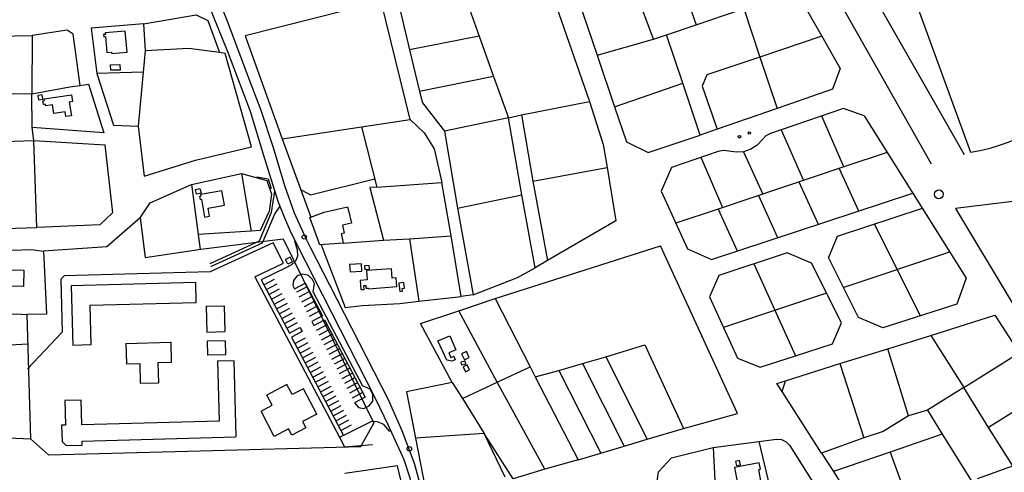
# Model space of a CAD drawing. Header units: metres. Extents: x 711 to 831, y 126 to 250.
# Tile 35 of 39: x 777.29 to 786.48, y 230.98 to 235.2. Entities that reach past the tile are written whole.
import ezdxf

# ---------------------------------------------------------------- set-up
doc = ezdxf.new("R2010")
doc.units = ezdxf.units.M
for name, color, linetype in [('x-Exist-Demolish$0$10-WEG', 253, 'CONTINUOUS'), ('x-Exist-Demolish$0$17-ITEMS', 253, 'CONTINUOUS'), ('x-Exist-Demolish$0$20-KAVEL', 253, 'CONTINUOUS'), ('x-Exist-Demolish$0$30-BUILD', 253, 'CONTINUOUS')]:
    doc.layers.add(name, color=color, linetype=linetype)

msp = doc.modelspace()

# ---------------------------------------------------------------- linework, layer by layer
at = {"layer": 'x-Exist-Demolish$0$10-WEG'}
for p, q in [((784.9767, 234.374), (784.2961, 234.1413)), ((785.1676, 234.3065), (786.1207, 232.7919)), ((783.8079, 233.9745), (783.3711, 233.8252)), ((783.2755, 233.6029), (783.5214, 233.0651)), ((785.7105, 233.4437), (784.9173, 233.1824)), ((785.2641, 233.2967), (785.691, 232.4408)), ((784.4507, 233.0288), (783.8125, 232.8185)), ((784.139, 232.9261), (784.5292, 232.0706)), ((784.8177, 232.6549), (783.8559, 232.3337)), ((783.7254, 232.6191), (783.9864, 232.0483)), ((786.0322, 232.5496), (785.3424, 232.3297))]:
    msp.add_line(p, q, dxfattribs=at)
for points in [[(778.9558, 235.8707), (779.0423, 235.6665), (779.2398, 235.1555), (779.4134, 234.6992), (779.5413, 234.3592)], [(778.8633, 235.8479), (779.0112, 235.4503), (779.2319, 234.9045), (779.4418, 234.3495)], [(779.4418, 234.3495), (779.5645, 233.9488), (779.7021, 233.5092), (779.7622, 233.3557), (779.8123, 233.2419), (779.8761, 233.1129)], [(779.5413, 234.3592), (779.658, 234.0094), (779.7642, 233.6554), (779.8539, 233.4029), (779.968, 233.1512), (780.0034, 233.0813)], [(784.9782, 233.8299), (784.7721, 234.304)], [(785.1676, 234.3065), (784.9767, 234.374)], [(784.252, 234.1182), (784.217, 234.0829)], [(784.2961, 234.1413), (784.252, 234.1182)], [(784.3958, 234.1754), (784.6012, 233.7034)], [(779.7428, 234.0911), (780.0104, 233.3621)], [(784.1693, 234.0319), (784.1107, 233.994)], [(784.217, 234.0829), (784.1693, 234.0319)], [(783.8569, 233.9832), (783.8079, 233.9745)], [(783.9063, 233.9767), (783.8569, 233.9832)], [(783.9751, 233.9656), (783.9063, 233.9767)], [(784.0447, 233.9714), (783.9751, 233.9656)], [(784.1107, 233.994), (784.0447, 233.9714)], [(784.0447, 233.9714), (784.2241, 233.577)], [(785.3822, 233.9654), (784.9782, 233.8299)], [(783.6467, 233.9194), (783.847, 233.4505)], [(783.3711, 233.8252), (783.2755, 233.6029)], [(784.9359, 233.8157), (785.1158, 233.4196)], [(780.0052, 233.5696), (780.6054, 233.7175)], [(784.5588, 233.6892), (784.7381, 233.2952)], [(779.9245, 233.6143), (780.0052, 233.5696)], [(783.7442, 232.9678), (785.621, 233.586)], [(784.1818, 233.5628), (784.3603, 233.1708)], [(780.0102, 233.3621), (780.1338, 233.407)], [(780.1338, 233.407), (780.351, 233.458)], [(780.351, 233.458), (780.3591, 233.4236)], [(780.3591, 233.4236), (780.3866, 233.3048)], [(783.8083, 233.4375), (783.4119, 233.3046)], [(783.8083, 233.4375), (783.9826, 233.0463)], [(779.9983, 233.3577), (780.0102, 233.3621)], [(780.0926, 233.1027), (779.9983, 233.3577)], [(780.3866, 233.3048), (780.3031, 233.2857)], [(780.3031, 233.2857), (780.3196, 233.2138)], [(780.3196, 233.2138), (780.2918, 233.2074)], [(780.2918, 233.2074), (780.2943, 233.1963)], [(780.2943, 233.1963), (780.3119, 233.1196)], [(779.8559, 233.1407), (779.8829, 233.0576)], [(779.8761, 233.1129), (780.6092, 231.6753)], [(780.3119, 233.1196), (780.0926, 233.1027)], [(784.9173, 233.1824), (784.8352, 232.9854)], [(779.8829, 233.0576), (779.8857, 232.9989)], [(780.0034, 233.0813), (780.1845, 232.7297), (780.7315, 231.6636)], [(783.5214, 233.0651), (783.7442, 232.9678)], [(784.6786, 232.9338), (784.4507, 233.0288)], [(784.974, 232.7071), (785.9656, 233.0384)], [(779.8301, 232.9164), (779.7773, 232.8879)], [(779.8674, 232.9508), (779.8301, 232.9164)], [(779.8857, 232.9989), (779.8674, 232.9508)], [(784.9568, 232.3761), (784.6786, 232.9338)], [(785.1141, 232.4262), (784.8352, 232.9854)], [(779.7773, 232.8879), (779.5458, 232.7772)], [(779.9347, 232.8311), (779.8816, 232.8137)], [(779.9863, 232.8186), (779.9347, 232.8311)], [(779.5458, 232.7772), (779.81, 232.281)], [(779.5704, 232.7311), (779.6701, 232.7842)], [(779.5944, 232.6861), (779.6941, 232.7392)], [(779.846, 232.772), (779.8419, 232.7258)], [(779.8816, 232.8137), (779.846, 232.772)], [(779.8551, 232.694), (779.9553, 232.747)], [(779.9553, 232.747), (780.1166, 232.443)], [(780.0252, 232.781), (779.9863, 232.8186)], [(780.0442, 232.7428), (780.0252, 232.781)], [(780.0294, 232.6638), (780.0442, 232.7428)], [(783.8125, 232.8185), (783.7254, 232.6191)], [(786.1207, 232.7919), (786.0322, 232.5496)], [(779.6183, 232.6411), (779.718, 232.6942)], [(779.6423, 232.5961), (779.742, 232.6492)], [(779.8419, 232.7258), (779.8551, 232.694)], [(779.9739, 232.7136), (779.8745, 232.6612)], [(779.9977, 232.6685), (779.8983, 232.6161)], [(780.0294, 232.6638), (780.4896, 231.7902)], [(779.6663, 232.5511), (779.766, 232.6042)], [(779.6902, 232.5061), (779.7899, 232.5592)], [(780.0215, 232.6234), (779.922, 232.571)], [(780.0452, 232.5783), (779.9458, 232.5259)], [(779.7142, 232.4611), (779.8139, 232.5142)], [(779.7381, 232.4161), (779.8378, 232.4692)], [(780.069, 232.5332), (779.9696, 232.4808)], [(780.0928, 232.4881), (779.9934, 232.4357)], [(779.7621, 232.3711), (779.8618, 232.4241)], [(779.7861, 232.3261), (779.8858, 232.3791)], [(780.1367, 232.4055), (780.5155, 231.6831)], [(784.8741, 232.1805), (784.9568, 232.3761)], [(785.3424, 232.3297), (785.1141, 232.4262)], [(780.1577, 232.3591), (780.0591, 232.3069)], [(780.1815, 232.314), (780.0829, 232.2618)], [(779.8291, 232.243), (780.3123, 231.3287)], [(779.8609, 232.1859), (779.9595, 232.2381)], [(779.8847, 232.1409), (779.9834, 232.193)], [(780.2054, 232.2689), (780.1068, 232.2167)], [(780.2292, 232.2239), (780.1306, 232.1717)], [(784.5292, 232.0706), (784.8741, 232.1805)], [(779.9085, 232.0958), (780.0072, 232.1479)], [(779.9324, 232.0507), (780.031, 232.1028)], [(780.2531, 232.1788), (780.1545, 232.1266)], [(780.2769, 232.1337), (780.1783, 232.0815)], [(780.3008, 232.0887), (780.2022, 232.0365)], [(779.9562, 232.0056), (780.0548, 232.0578)], [(779.98, 231.9605), (780.0787, 232.0127)], [(780.3246, 232.0436), (780.2261, 231.9914)], [(780.3485, 231.9985), (780.2499, 231.9463)], [(783.9864, 232.0483), (784.1979, 231.9631)], [(784.1979, 231.9631), (784.5292, 232.0706)], [(780.0038, 231.9155), (780.1025, 231.9676)], [(780.0277, 231.8704), (780.1263, 231.9225)], [(780.3724, 231.9535), (780.2738, 231.9013)], [(780.3962, 231.9084), (780.2976, 231.8562)], [(780.0515, 231.8253), (780.1501, 231.8774)], [(780.0753, 231.7802), (780.174, 231.8324)], [(780.4201, 231.8633), (780.3215, 231.8111)], [(780.4439, 231.8183), (780.3453, 231.7661)], [(780.0991, 231.7351), (780.1978, 231.7873)], [(780.123, 231.6901), (780.2216, 231.7422)], [(780.4678, 231.7732), (780.3692, 231.721)], [(780.4916, 231.7281), (780.393, 231.676)], [(780.5613, 231.7586), (780.4896, 231.7902)], [(780.5876, 231.7077), (780.5613, 231.7586)], [(780.1468, 231.645), (780.2454, 231.6971)], [(780.1706, 231.5999), (780.2693, 231.652)], [(780.5155, 231.6831), (780.4169, 231.6309)], [(780.4169, 231.6309), (780.4529, 231.5889)], [(780.5541, 231.6022), (780.5865, 231.6483)], [(780.5865, 231.6483), (780.5876, 231.7077)], [(780.6092, 231.6753), (780.7301, 231.424), (780.8752, 231.1022), (780.9313, 230.9331), (781.0076, 230.6137), (781.083, 230.252)], [(780.7315, 231.6636), (780.858, 231.3747), (780.9715, 231.0697), (781.0437, 230.8123), (781.1765, 230.2394)], [(780.1944, 231.5548), (780.2931, 231.6069)], [(780.2183, 231.5097), (780.3169, 231.5619)], [(780.4529, 231.5889), (780.5042, 231.5791)], [(780.5042, 231.5791), (780.5541, 231.6022)], [(780.2421, 231.4646), (780.3407, 231.5168)], [(780.2659, 231.4196), (780.3646, 231.4717)], [(780.5732, 231.4573), (780.3123, 231.3287)], [(780.632, 231.4554), (780.5732, 231.4573)], [(780.6908, 231.4285), (780.632, 231.4554)], [(780.2897, 231.3745), (780.3884, 231.4266)], [(780.7446, 231.363), (780.6908, 231.4285)]]:
    msp.add_lwpolyline(points, dxfattribs=at)
at = {"layer": 'x-Exist-Demolish$0$17-ITEMS'}
for centre, radius in [((785.8646, 233.5748), 0.0415), ((779.9472, 233.1766), 0.02), ((780.9275, 231.203), 0.021)]:
    msp.add_circle(centre, radius, dxfattribs=at)
at = {"layer": 'x-Exist-Demolish$0$20-KAVEL'}
msp.add_line((784.9782, 233.8299), (783.8083, 233.4375), dxfattribs=at)
for points in [[(784.4925, 236.1544), (785.7917, 233.8594)], [(785.4591, 235.8821), (786.1585, 233.9662)], [(783.3963, 235.7415), (783.6027, 235.1531)], [(785.0759, 235.7422), (786.1011, 233.9452)], [(782.988, 235.6048), (782.61, 235.5688), (782.4997, 235.4034), (782.6778, 234.8719)], [(783.2032, 235.0211), (782.988, 235.6048)], [(781.4242, 235.4851), (781.8193, 235.5437), (782.2252, 235.5384), (782.6069, 234.4405)], [(780.816, 235.3955), (780.9281, 234.9218)], [(781.4242, 235.4851), (781.5794, 235.0482)], [(784.5345, 235.4684), (784.7735, 235.0474)], [(780.6638, 235.3708), (779.3964, 235.0502), (779.7428, 234.0911)], [(780.9346, 234.2718), (780.6638, 235.3708)], [(784.046, 235.3043), (784.1951, 234.8517)], [(778.4488, 235.163), (778.9407, 235.2468), (779.0487, 235.1946), (779.1576, 234.8962)], [(783.6027, 235.1531), (784.0043, 235.2897)], [(778.4488, 235.163), (777.96, 235.1236), (778.015, 234.7015)], [(778.4488, 235.163), (778.4632, 234.9104)], [(783.324, 235.0603), (783.6027, 235.1531)], [(776.2666, 235.0338), (777.4116, 235.0542)], [(777.4116, 235.0542), (777.4073, 234.5115)], [(777.7385, 235.1038), (777.4116, 235.0542)], [(777.7934, 235.0676), (777.7385, 235.1038)], [(777.8568, 234.5897), (777.7934, 235.0676)], [(781.5794, 235.0482), (780.9281, 234.9218)], [(781.5794, 235.0482), (781.7106, 234.6728)], [(783.2032, 235.0211), (783.324, 235.0603)], [(783.4774, 234.61), (783.324, 235.0603)], [(784.7735, 235.0474), (784.1951, 234.8517)], [(784.7735, 235.0474), (784.9454, 234.7467), (784.8715, 234.5536), (784.3581, 234.3737)], [(782.6778, 234.8719), (783.2032, 235.0211)], [(778.4003, 234.2095), (778.4534, 233.7429), (778.9322, 233.8929), (779.4561, 234.0177), (779.21, 234.8867), (779.1576, 234.8962)], [(778.4632, 234.9104), (778.4448, 234.7124)], [(779.1576, 234.8962), (778.8704, 234.934), (778.4632, 234.9104)], [(780.9281, 234.9218), (781.022, 234.5319)], [(782.6778, 234.8719), (782.8412, 234.3886)], [(784.1951, 234.8517), (783.701, 234.6887), (783.6578, 234.5809), (783.7986, 234.1813)], [(784.1951, 234.8517), (784.3581, 234.3737)], [(778.4448, 234.7124), (778.015, 234.7015)], [(778.015, 234.7015), (778.1695, 234.218), (778.4003, 234.2095)], [(778.4448, 234.7124), (778.4003, 234.2095)], [(781.7106, 234.6728), (781.022, 234.5319)], [(781.7106, 234.6728), (781.8533, 234.2866)], [(777.4073, 234.5115), (777.7612, 234.5751)], [(777.7612, 234.5751), (777.8568, 234.5897)], [(777.8568, 234.5897), (777.9351, 234.601)], [(777.9351, 234.601), (778.0776, 234.1483)], [(782.8412, 234.3886), (783.4774, 234.61)], [(783.6384, 234.1254), (783.4774, 234.61)], [(776.8102, 234.5156), (777.4073, 234.5115)], [(777.4109, 234.1967), (777.4073, 234.5115)], [(781.022, 234.5319), (781.0486, 234.4262), (781.254, 234.1617)], [(781.9744, 234.3147), (782.6069, 234.4405)], [(782.6069, 234.4405), (782.7356, 234.0375), (782.771, 233.8233)], [(782.8412, 234.3886), (782.9519, 234.0622), (783.1545, 233.9641), (783.6384, 234.1254)], [(781.8533, 234.2866), (781.9744, 234.3147)], [(781.9744, 234.3147), (782.0786, 233.6978)], [(784.3581, 234.3737), (783.7986, 234.1813)], [(779.7428, 234.0911), (780.4821, 234.2047)], [(780.4821, 234.2047), (780.9346, 234.2718)], [(780.4821, 234.2047), (780.6247, 233.6409)], [(780.9346, 234.2718), (781.066, 234.147), (781.1593, 233.9968), (781.2308, 233.6852)], [(781.8533, 234.2866), (781.254, 234.1617)], [(781.9761, 233.5682), (781.8533, 234.2866)], [(777.4256, 234.0773), (777.4109, 234.1967)], [(778.0776, 234.1483), (777.4109, 234.1967)], [(781.254, 234.1617), (781.3768, 233.4456)], [(783.7986, 234.1813), (783.6384, 234.1254)], [(776.8697, 234.0581), (777.4256, 234.0773)], [(777.4256, 234.0773), (778.0888, 234.0354), (778.1591, 233.4029), (778.0428, 233.2906), (777.4538, 233.2637)], [(777.4538, 233.2637), (777.4256, 234.0773)], [(778.8975, 233.6647), (779.3635, 233.7673)], [(779.3635, 233.7673), (779.5977, 233.7025)], [(779.3635, 233.7673), (779.4532, 233.2302)], [(782.0786, 233.6978), (782.771, 233.8233)], [(782.771, 233.8233), (782.8537, 233.3288), (782.2154, 232.9586)], [(778.5116, 233.4966), (778.8975, 233.6647)], [(778.8975, 233.6647), (778.9764, 233.0617)], [(779.5059, 233.7372), (779.6097, 233.7175)], [(779.5977, 233.7025), (779.6408, 233.5757)], [(779.6097, 233.7175), (779.6388, 233.6282)], [(780.6247, 233.6409), (781.2308, 233.6852)], [(781.3171, 233.1863), (781.2308, 233.6852)], [(782.0786, 233.6978), (782.2154, 232.9586)], [(779.6408, 233.5757), (779.6191, 233.4164)], [(779.6697, 233.6039), (779.6397, 233.4052)], [(779.9186, 233.6121), (779.9245, 233.6143)], [(780.6247, 233.6409), (780.5606, 233.6367), (780.6864, 233.1457)], [(781.3768, 233.4456), (781.9761, 233.5682)], [(782.0999, 232.8907), (781.9761, 233.5682)], [(778.4162, 233.3561), (778.5116, 233.4966)], [(786.908, 233.5521), (786.0197, 233.4409)], [(779.6397, 233.4052), (779.5278, 233.1386)], [(779.6191, 233.4164), (779.535, 233.2374)], [(779.672, 233.3956), (779.5562, 233.1193)], [(779.721, 233.4628), (779.672, 233.3956)], [(781.3768, 233.4456), (781.5223, 232.6378)], [(786.0197, 233.4409), (787.0589, 231.7144)], [(778.4162, 233.3561), (778.1061, 233.0862), (777.5153, 233.0438), (777.5443, 232.4588), (777.3605, 232.4532), (777.3961, 231.2958)], [(778.4162, 233.3561), (778.4629, 232.987)], [(776.9531, 233.2506), (777.4538, 233.2637)], [(779.4532, 233.2302), (778.9582, 233.201)], [(779.535, 233.2374), (779.4532, 233.2302)], [(778.9839, 233.0628), (779.7503, 233.1595), (780.597, 231.4436)], [(779.5278, 233.1386), (779.0672, 232.9282)], [(779.6578, 233.1209), (779.0716, 232.8524)], [(779.5562, 233.1193), (779.0748, 232.8995)], [(779.7539, 232.9329), (779.6578, 233.1209)], [(780.1053, 233.1037), (780.3292, 232.5206), (780.4861, 232.5387), (780.8402, 232.5585), (781.017, 232.5794)], [(780.3118, 233.12), (780.6864, 233.1457)], [(780.6864, 233.1457), (780.9299, 233.1598)], [(780.9299, 233.1598), (781.3171, 233.1863)], [(780.9299, 233.1598), (781.017, 232.5794)], [(781.4097, 232.6233), (781.3171, 233.1863)], [(776.9443, 233.044), (777.4075, 233.0609), (777.5153, 233.0438)], [(778.4629, 232.987), (778.9839, 233.0628)], [(781.7284, 232.6022), (783.269, 233.0934)], [(783.4827, 231.3909), (783.9885, 231.5332), (783.269, 233.0934)], [(779.4862, 232.8065), (779.7539, 232.9329)], [(782.2154, 232.9586), (782.0999, 232.8907)], [(779.0716, 232.8524), (777.7076, 232.8144)], [(781.5223, 232.6378), (781.9364, 232.7992), (782.0999, 232.8907)], [(777.7076, 232.8144), (777.6769, 232.7824)], [(777.6769, 232.7824), (777.6904, 232.2907)], [(779.4862, 232.8065), (780.2767, 231.3113)], [(781.017, 232.5794), (781.4097, 232.6233)], [(781.3881, 232.4897), (781.7284, 232.6022)], [(781.5223, 232.6378), (781.4097, 232.6233)], [(781.7284, 232.6022), (782.0546, 231.967)], [(776.9448, 232.4449), (777.2613, 232.4622), (777.3605, 232.4532)], [(781.3273, 231.8205), (781.0303, 232.3722), (781.3881, 232.4897)], [(781.7463, 231.8244), (781.3881, 232.4897)], [(780.1166, 232.443), (780.0172, 232.3906)], [(780.0172, 232.3906), (780.0371, 232.3528)], [(780.0371, 232.3528), (780.1367, 232.4055)], [(785.7892, 232.2581), (786.3866, 232.4472), (786.6146, 232.0969)], [(777.6904, 232.2907), (777.368, 231.9478)], [(779.81, 232.281), (779.9071, 232.3325)], [(779.927, 232.2956), (779.8291, 232.243)], [(779.9071, 232.3325), (779.927, 232.2956)], [(776.3596, 232.1264), (777.3688, 232.1809)], [(785.3895, 232.1349), (785.7892, 232.2581)], [(785.7892, 232.2581), (786.0967, 231.7748)], [(782.7582, 232.0611), (783.124, 232.1722)], [(783.124, 232.1722), (783.4827, 231.3909)], [(784.9413, 231.9969), (785.3895, 232.1349)], [(785.5815, 231.5105), (785.3895, 232.1349)], [(786.0967, 231.7748), (786.6146, 232.0969)], [(782.3209, 231.9323), (782.5407, 231.9968)], [(782.5407, 231.9968), (782.7582, 232.0611)], [(782.5407, 231.9968), (782.9312, 231.2276)], [(782.7582, 232.0611), (783.1465, 231.2919)], [(784.4362, 231.8372), (784.9413, 231.9969)], [(784.9413, 231.9969), (785.1665, 231.3048)], [(781.7463, 231.8244), (782.0546, 231.967)], [(782.0546, 231.967), (782.0996, 231.873)], [(782.0996, 231.873), (782.3209, 231.9323)], [(782.3209, 231.9323), (782.7114, 231.1632)], [(781.3273, 231.8205), (780.902, 231.7343), (780.9862, 231.3019)], [(781.3273, 231.8205), (781.4228, 231.6725)], [(781.4228, 231.6725), (781.7463, 231.8244)], [(782.1902, 231.0125), (781.7463, 231.8244)], [(782.0996, 231.873), (782.5001, 231.1019)], [(784.4038, 231.7364), (784.3549, 231.8126), (784.4362, 231.8372)], [(784.4038, 231.7364), (784.4362, 231.8372)], [(784.7695, 231.1639), (784.4038, 231.7364)], [(786.0967, 231.7748), (785.7573, 231.5625)], [(786.3277, 231.4002), (786.0967, 231.7748)], [(786.8477, 231.7246), (786.3277, 231.4002)], [(781.4228, 231.6725), (781.6257, 231.3459)], [(785.7573, 231.5625), (785.5815, 231.5105)], [(785.7573, 231.5625), (785.897, 231.3383)], [(785.5815, 231.5105), (785.3463, 231.3658), (785.1665, 231.3048)], [(778.8608, 231.1808), (780.4756, 231.2248), (780.597, 231.4436)], [(783.1465, 231.2919), (783.4827, 231.3909)], [(786.5557, 231.0455), (786.3277, 231.4002)], [(777.1906, 231.3069), (777.3961, 231.2958)], [(777.3961, 231.2958), (777.5625, 231.1456), (778.8608, 231.1808)], [(780.3123, 231.3287), (780.2767, 231.3113)], [(780.2767, 231.3113), (780.3239, 231.2212)], [(781.6257, 231.3459), (780.9862, 231.3019)], [(780.9862, 231.3019), (781.0735, 230.8385)], [(782.1902, 231.0125), (781.8958, 230.9236), (781.6257, 231.3459)], [(781.8199, 230.939), (781.6257, 231.3459)], [(782.9312, 231.2276), (783.1465, 231.2919)], [(783.7613, 231.216), (784.1848, 231.2698)], [(784.1848, 231.2698), (784.3516, 231.2919)], [(784.1848, 231.2698), (784.3364, 230.6455)], [(784.3516, 231.2919), (784.3977, 231.2892)], [(784.3977, 231.2892), (784.4395, 231.2697)], [(784.4395, 231.2697), (784.4711, 231.236)], [(785.1665, 231.3048), (784.7695, 231.1639)], [(785.897, 231.3383), (785.4099, 231.1725)], [(785.897, 231.3383), (786.1652, 230.9071)], [(780.3239, 231.2212), (780.5832, 231.244)], [(782.7114, 231.1632), (782.9312, 231.2276)], [(783.1872, 230.5571), (783.2515, 230.9896), (783.3718, 231.1176), (783.7613, 231.216), (783.7911, 230.6044)], [(784.4711, 231.236), (784.9505, 230.4789)], [(785.4099, 231.1725), (784.881, 230.9921)], [(785.4099, 231.1725), (785.5817, 230.7028)], [(782.5001, 231.1019), (782.1902, 231.0125)], [(782.5001, 231.1019), (782.7114, 231.1632)], [(784.7695, 231.1639), (784.881, 230.9921)], [(780.9418, 230.5236), (780.8184, 231.0435), (780.3261, 230.973)], [(784.881, 230.9921), (785.1654, 230.5392)], [(786.2245, 230.9267), (786.5557, 231.0455)]]:
    msp.add_lwpolyline(points, dxfattribs=at)
for centre in [(784.0058, 234.1109), (784.0974, 234.1456)]:
    msp.add_circle(centre, 0.0122, dxfattribs=at)
msp.add_arc((785.8606, 235.8089), 1.8666, 279.18471, 324.83655, dxfattribs=at)
at = {"layer": 'x-Exist-Demolish$0$30-BUILD'}
for points in [[(778.1528, 234.8861), (778.2953, 234.898), (778.279, 235.0945), (778.0925, 235.079), (778.0937, 235.0641), (778.0769, 235.0627), (778.0786, 235.0426), (778.0931, 235.0438), (778.1054, 234.8962), (778.1516, 234.9001)], [(778.1423, 234.7808), (778.2287, 234.7834), (778.2302, 234.7324), (778.1439, 234.7298)], [(777.4686, 234.4555), (777.5089, 234.4603), (777.504, 234.5007), (777.4638, 234.4958)], [(777.5232, 234.4635), (777.7781, 234.5028), (777.788, 234.4384), (777.7569, 234.4336), (777.7766, 234.3059), (777.7254, 234.298), (777.7186, 234.3422), (777.6135, 234.326), (777.6007, 234.4096), (777.5356, 234.3995), (777.5336, 234.413), (777.515, 234.4101), (777.5094, 234.4464), (777.5254, 234.4489)], [(778.9755, 233.6284), (778.9853, 233.5861), (778.9438, 233.5764), (778.934, 233.6188)], [(779.0512, 233.4467), (779.2024, 233.4727), (779.1795, 233.6057), (778.9815, 233.5715), (778.9841, 233.5565), (778.9712, 233.5543), (778.976, 233.5266), (778.9896, 233.5289), (779.0185, 233.3616), (779.0645, 233.3695)], [(780.4809, 232.9269), (780.371, 232.9214), (780.3745, 232.8527), (780.4843, 232.8582)], [(777.3333, 232.8673), (777.3292, 232.7143), (777.1782, 232.7183), (777.1822, 232.8713)], [(780.5471, 232.6951), (780.8119, 232.7149), (780.8058, 232.7975), (780.7665, 232.7945), (780.76, 232.8812), (780.5267, 232.8638), (780.5332, 232.7764), (780.4678, 232.7715), (780.4742, 232.6864), (780.5072, 232.6889), (780.5046, 232.7239), (780.5205, 232.7251), (780.5225, 232.6993), (780.5466, 232.7011)], [(780.5116, 232.8741), (780.5547, 232.8761), (780.553, 232.9112), (780.51, 232.9092)], [(780.8285, 232.7462), (780.8375, 232.6696), (780.8645, 232.6727), (780.8617, 232.6969), (780.8816, 232.6992), (780.8755, 232.7516)], [(781.1933, 232.2097), (781.3059, 232.2569), (781.3612, 232.125), (781.2954, 232.0974), (781.314, 232.0532), (781.3421, 232.065), (781.3556, 232.0328), (781.3223, 232.0189), (781.2781, 232.0295)], [(781.4143, 232.0883), (781.4416, 232.0329), (781.4867, 232.0551), (781.4594, 232.1105)], [(781.415, 231.9849), (781.4535, 231.9952), (781.4466, 232.0209), (781.4081, 232.0107)], [(781.4285, 231.9672), (781.4501, 231.9207), (781.487, 231.9379), (781.4654, 231.9844)], [(783.9764, 231.0466), (784.0137, 231.0548), (784.0049, 231.0946), (783.9676, 231.0863)], [(784.1903, 231.0716), (783.9588, 231.029), (783.986, 230.8809), (784.148, 230.9107), (784.1546, 230.8746), (784.2088, 230.8846), (784.1858, 231.0097), (784.2012, 231.0125)]]:
    msp.add_lwpolyline(points, close=True, dxfattribs=at)
for points in [[(779.8171, 232.9893), (779.7727, 232.9681)], [(779.7934, 232.9247), (779.7727, 232.9681)], [(779.8378, 232.9459), (779.7934, 232.9247)], [(779.8378, 232.9459), (779.8171, 232.9893)], [(778.9354, 232.7528), (777.7743, 232.7211)], [(778.9406, 232.5644), (778.9354, 232.7528)], [(777.7743, 232.7211), (777.7886, 232.1659)], [(778.9406, 232.5644), (777.9489, 232.5375)], [(777.9489, 232.5375), (777.9591, 232.1707)], [(779.0316, 232.5319), (779.201, 232.5368)], [(779.0316, 232.5319), (779.0387, 232.2903)], [(779.201, 232.5368), (779.2081, 232.2953)], [(779.0387, 232.2903), (779.2081, 232.2953)], [(778.2842, 232.1829), (778.7027, 232.1955)], [(778.2842, 232.1829), (778.2893, 231.995)], [(778.7027, 232.1955), (778.7081, 232.0069)], [(779.2094, 232.2092), (779.0412, 232.2047)], [(779.0412, 232.2047), (779.0446, 232.0758)], [(779.2094, 232.2092), (779.2128, 232.0803)], [(777.9591, 232.1707), (777.7886, 232.1659)], [(778.2893, 231.995), (778.4135, 231.9985)], [(778.4135, 231.9985), (778.4185, 231.8142)], [(778.7081, 232.0069), (778.5833, 232.0034)], [(778.5833, 232.0034), (778.5883, 231.8192)], [(779.2128, 232.0803), (779.0446, 232.0758)], [(779.1394, 232.0222), (779.2911, 232.0264)], [(779.1394, 232.0222), (779.1549, 231.4619)], [(779.2911, 232.0264), (779.3096, 231.3148)], [(778.4185, 231.8142), (778.5883, 231.8192)], [(779.7852, 231.8026), (779.5978, 231.7044)], [(779.8356, 231.7078), (779.7852, 231.8026)], [(779.9401, 231.7622), (779.8356, 231.7078)], [(780.0642, 231.5271), (779.9401, 231.7622)], [(777.8667, 231.6566), (777.7154, 231.6534)], [(777.7154, 231.6534), (777.7214, 231.4226)], [(777.8725, 231.4266), (777.8667, 231.6566)], [(779.6489, 231.6084), (779.5985, 231.7032)], [(779.5443, 231.5534), (779.6489, 231.6084)], [(779.6686, 231.3191), (779.5443, 231.5534)], [(779.1549, 231.4619), (777.8725, 231.4266)], [(780.0642, 231.5271), (779.9327, 231.4575)], [(779.9327, 231.4575), (779.9637, 231.3983)], [(777.7214, 231.4226), (777.6847, 231.422)], [(777.6847, 231.422), (777.6889, 231.2718)], [(779.8007, 231.3886), (779.6686, 231.3191)], [(779.8321, 231.3298), (779.8007, 231.3886)], [(779.9637, 231.3983), (779.8321, 231.3298)], [(777.6889, 231.2718), (777.7286, 231.234)], [(777.877, 231.2755), (779.3096, 231.3148)], [(777.878, 231.2384), (777.877, 231.2755)], [(777.7286, 231.234), (777.878, 231.2384)]]:
    msp.add_lwpolyline(points, dxfattribs=at)

doc.saveas('drawing.dxf')
